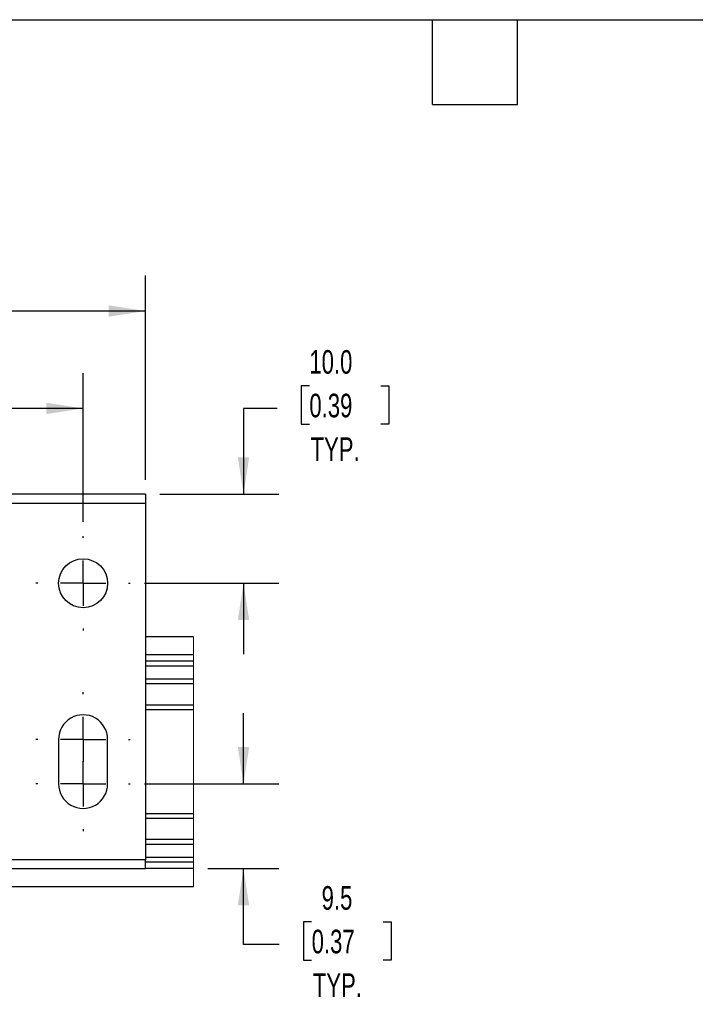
# Model space of a CAD drawing. Header units: millimetres. Extents: x 16 to 683, y 16 to 524.
# Tile 8 of 17: x 247 to 399, y 303 to 524. Entities that reach past the tile are written whole.
import ezdxf

# ---------------------------------------------------------------- set-up
doc = ezdxf.new("R2010")
doc.units = ezdxf.units.MM
doc.header["$LTSCALE"] = 2.5
doc.linetypes.add('CENTERX2', pattern=[20.32, 12.7, -2.54, 2.54, -2.54])
doc.layers.add('CENTER', color=40, linetype='CENTERX2')
doc.layers.add('DIMENSIONS', color=140, linetype='Continuous', lineweight=25)
doc.layers.add('TEXT', color=140, linetype='Continuous', lineweight=25)
doc.styles.add('SLDTEXTSTYLE0', font='TXT', dxfattribs={"width": 0.7})
doc.dimstyles.new('SLDDIMSTYLE3', dxfattribs={"dimtxt": 5.39502, "dimasz": 8.255, "dimexe": 0, "dimexo": 0.0625, "dimgap": 1.348755, "dimtad": 0, "dimtih": 1, "dimtoh": 1, "dimlfac": 0.5, "dimrnd": 1e-09, "dimzin": 12, "dimdsep": 46, "dimtxsty": 'SLDTEXTSTYLE0', "dimsah": 1, "dimcen": 0.09, "dimadec": 0, "dimazin": 3, "dimtfac": 1, "dimtmove": 0, "dimatfit": 0, "dimfxl": 0, "dimfrac": 2, "dimtolj": 1, "dimtzin": 12, "dimarcsym": 0})
doc.dimstyles.new('SLDDIMSTYLE4', dxfattribs={"dimtxt": 5.39502, "dimasz": 8.255, "dimexe": 0, "dimexo": 0.0625, "dimgap": 1.348755, "dimtad": 0, "dimtih": 1, "dimtoh": 1, "dimlfac": 0.5, "dimrnd": 1e-09, "dimzin": 4, "dimdsep": 46, "dimtxsty": 'SLDTEXTSTYLE0', "dimsah": 1, "dimcen": 0.09, "dimadec": 0, "dimazin": 1, "dimtfac": 1, "dimtmove": 0, "dimatfit": 0, "dimfxl": 0, "dimfrac": 2, "dimtolj": 1, "dimtzin": 12, "dimarcsym": 0})
doc.dimstyles.new('SLDDIMSTYLE5', dxfattribs={"dimtxt": 5.39502, "dimasz": 8.255, "dimexe": 0, "dimexo": 0.0625, "dimgap": 1.348755, "dimtad": 0, "dimtih": 1, "dimtoh": 1, "dimlfac": 0.5, "dimrnd": 1e-09, "dimzin": 4, "dimdsep": 46, "dimtxsty": 'SLDTEXTSTYLE0', "dimsah": 1, "dimcen": 0.09, "dimadec": 0, "dimazin": 1, "dimtfac": 1, "dimtofl": 0, "dimtmove": 0, "dimatfit": 3, "dimfxl": 0, "dimfrac": 2, "dimtolj": 1, "dimtzin": 12, "dimarcsym": 0})

# ---------------------------------------------------------------- blocks, each defined once
blk = doc.blocks.new('_D_5')
at = {"layer": 'DIMENSIONS'}
for p, q in [((297.35, 352.48), (297.35, 368.35)), ((275.14, 352.48), (305.28, 352.48)), ((289.33, 333.48), (305.28, 333.48)), ((297.35, 316.49), (297.35, 333.48)), ((312.63, 321.53), (310.82, 321.53)), ((310.82, 321.53), (310.82, 312.96)), ((328.66, 321.53), (330.47, 321.53)), ((330.47, 321.53), (330.47, 312.96)), ((305.38, 316.49), (297.35, 316.49)), ((310.82, 312.96), (312.63, 312.96)), ((330.47, 312.96), (328.66, 312.96))]:
    blk.add_line(p, q, dxfattribs=at)
for points in [[(297.35, 352.48), (298.62, 360.73), (296.08, 360.73)], [(297.35, 333.48), (296.08, 325.22), (298.62, 325.22)]]:
    blk.add_solid(points, dxfattribs=at)
at = {"layer": 'DIMENSIONS', "char_height": 5.292, "attachment_point": 1, "style": 'SLDTEXTSTYLE0'}
for s, insert in [('9.5', (314.87, 329.56)), ('0.37', (312.63, 319.78)), ('TYP.', (312.89, 310))]:
    blk.add_mtext(s, dxfattribs=dict(at, insert=insert))
blk = doc.blocks.new('_D_6')
at = {"layer": 'DIMENSIONS'}
for p, q in [((312.12, 441.74), (310.31, 441.74)), ((310.31, 441.74), (310.31, 433.16)), ((328.15, 441.74), (329.96, 441.74)), ((329.96, 441.74), (329.96, 433.16)), ((304.87, 436.69), (297.35, 436.69)), ((297.35, 436.69), (297.35, 417.48)), ((310.31, 433.16), (312.12, 433.16)), ((329.96, 433.16), (328.15, 433.16)), ((278.56, 417.48), (305.28, 417.48)), ((275.14, 397.48), (305.28, 397.48)), ((297.35, 397.48), (297.35, 381.6))]:
    blk.add_line(p, q, dxfattribs=at)
for points in [[(297.35, 417.48), (298.62, 425.73), (296.08, 425.73)], [(297.35, 397.48), (296.08, 389.22), (298.62, 389.22)]]:
    blk.add_solid(points, dxfattribs=at)
at = {"layer": 'DIMENSIONS', "char_height": 5.292, "attachment_point": 1, "style": 'SLDTEXTSTYLE0'}
for s, insert in [('10.0', (312.12, 449.77)), ('0.39', (312.12, 439.99)), ('TYP.', (312.38, 430.2))]:
    blk.add_mtext(s, dxfattribs=dict(at, insert=insert))
blk = doc.blocks.new('_D_7')
at = {"layer": 'DIMENSIONS'}
for p, q in [((129.38, 411.23), (129.38, 444.63)), ((261.38, 411.23), (261.38, 444.63)), ((129.38, 436.69), (181.82, 436.69)), ((189.13, 436.69), (187.32, 436.69)), ((187.32, 436.69), (187.32, 428.12)), ((205.16, 436.69), (206.97, 436.69)), ((206.97, 436.69), (206.97, 428.12)), ((261.38, 436.69), (212.47, 436.69)), ((187.32, 428.12), (189.13, 428.12)), ((206.97, 428.12), (205.16, 428.12))]:
    blk.add_line(p, q, dxfattribs=at)
for points in [[(129.38, 436.69), (137.64, 435.42), (137.64, 437.96)], [(261.38, 436.69), (253.13, 437.96), (253.13, 435.42)]]:
    blk.add_solid(points, dxfattribs=at)
at = {"layer": 'DIMENSIONS', "char_height": 5.292, "attachment_point": 1, "style": 'SLDTEXTSTYLE0'}
for s, insert in [('66.0', (189.13, 444.72)), ('2.60', (189.13, 434.94))]:
    blk.add_mtext(s, dxfattribs=dict(at, insert=insert))
blk = doc.blocks.new('_D_8')
at = {"layer": 'DIMENSIONS'}
for p, q in [((115.38, 420.65), (115.38, 466.48)), ((275.38, 420.65), (275.38, 466.48)), ((115.38, 458.54), (181.82, 458.54)), ((189.13, 458.54), (187.32, 458.54)), ((187.32, 458.54), (187.32, 449.96)), ((205.16, 458.54), (206.97, 458.54)), ((206.97, 458.54), (206.97, 449.96)), ((275.38, 458.54), (212.47, 458.54)), ((187.32, 449.96), (189.13, 449.96)), ((206.97, 449.96), (205.16, 449.96))]:
    blk.add_line(p, q, dxfattribs=at)
for points in [[(115.38, 458.54), (123.64, 457.27), (123.64, 459.81)], [(275.38, 458.54), (267.13, 459.81), (267.13, 457.27)]]:
    blk.add_solid(points, dxfattribs=at)
at = {"layer": 'DIMENSIONS', "char_height": 5.292, "attachment_point": 1, "style": 'SLDTEXTSTYLE0'}
for s, insert in [('80.0', (189.13, 466.57)), ('3.15', (189.13, 456.78))]:
    blk.add_mtext(s, dxfattribs=dict(at, insert=insert))
blk = doc.blocks.new('SW_CENTERMARKSYMBOL_0')
at = {"layer": 'CENTER', "color": 0}
for p, q in [((0, 10.16), (0, 10.58)), ((0, 0), (0, 5.08)), ((-10.16, 0), (-10.58, 0)), ((0, 0), (-5.08, 0)), ((0, 0), (0, -5.08)), ((0, 0), (5.08, 0)), ((10.16, 0), (10.58, 0)), ((0, -10.16), (0, -10.58))]:
    blk.add_line(p, q, dxfattribs=at)
blk = doc.blocks.new('SW_CENTERMARKSYMBOL_1')
at = {"layer": 'CENTER', "color": 0}
for p, q in [((0, 10.16), (0, 10.58)), ((0, 0), (0, 5.08)), ((-10.16, 0), (-10.58, 0)), ((0, 0), (-5.08, 0)), ((0, 0), (0, -5.08)), ((0, 0), (5.08, 0)), ((10.16, 0), (10.58, 0)), ((0, -10.16), (0, -10.58))]:
    blk.add_line(p, q, dxfattribs=at)
blk = doc.blocks.new('SW_CENTERMARKSYMBOL_2')
at = {"layer": 'CENTER', "color": 0}
for p, q in [((0, 10.16), (0, 10.58)), ((0, 0), (0, 5.08)), ((-10.16, 0), (-10.58, 0)), ((0, 0), (-5.08, 0)), ((0, 0), (0, -5.08)), ((0, 0), (5.08, 0)), ((10.16, 0), (10.58, 0)), ((0, -10.16), (0, -10.58))]:
    blk.add_line(p, q, dxfattribs=at)

msp = doc.modelspace()

# ---------------------------------------------------------------- linework, layer by layer
for p, q in [((275.382, 417.478), (115.382, 417.478)), ((275.382, 417.478), (275.382, 415.478)), ((115.382, 415.478), (275.382, 415.478)), ((275.382, 415.478), (275.382, 335.478)), ((286.16, 385.478), (275.382, 385.478)), ((275.382, 381.478), (286.16, 381.478)), ((286.16, 379.978), (275.382, 379.978)), ((275.382, 378.978), (286.16, 378.978)), ((286.16, 375.978), (275.382, 375.978)), ((275.382, 374.978), (286.16, 374.978)), ((286.16, 370.177), (275.382, 370.177)), ((275.382, 369.177), (286.16, 369.177)), ((255.882, 362.478), (255.882, 352.478)), ((266.882, 352.478), (266.882, 362.478)), ((286.16, 345.778), (275.382, 345.778)), ((275.382, 344.778), (286.16, 344.778)), ((286.16, 339.978), (275.382, 339.978)), ((275.382, 338.978), (286.16, 338.978)), ((286.16, 335.978), (275.382, 335.978)), ((275.382, 335.478), (115.382, 335.478)), ((115.382, 333.478), (275.382, 333.478)), ((275.382, 333.478), (275.382, 335.478)), ((275.382, 334.978), (286.16, 334.978)), ((286.16, 333.478), (275.382, 333.478)), ((115.382, 329.478), (286.16, 329.478))]:
    msp.add_line(p, q)
at = {"color": 7, "linetype": 'Continuous', "lineweight": 18}
msp.add_line((286.16, 329.478), (286.16, 385.478), dxfattribs=at)
msp.add_circle((261.382, 397.478), 5.5)
for centre, start, end in [((261.382, 362.478), 359.99984, 180.00016), ((261.382, 352.478), 179.99992, 0.00008)]:
    msp.add_arc(centre, 5.5, start, end)
at = {"layer": 'TEXT'}
for p, q in [((15.875, 523.875), (682.625, 523.875)), ((339.725, 504.825), (339.725, 523.875)), ((358.775, 504.825), (358.775, 523.875)), ((339.725, 504.825), (358.775, 504.825))]:
    msp.add_line(p, q, dxfattribs=at)

# ---------------------------------------------------------------- block references
at = {"layer": 'CENTER'}
for name, p in [('SW_CENTERMARKSYMBOL_0', (261.382, 397.478)), ('SW_CENTERMARKSYMBOL_1', (261.382, 362.478)), ('SW_CENTERMARKSYMBOL_2', (261.382, 352.478))]:
    msp.add_blockref(name, p, dxfattribs=at)

# ---------------------------------------------------------------- dimensions: what is measured, and where the dimension line sits
at = {"layer": 'DIMENSIONS'}
dim = msp.add_linear_dim(base=(115.382, 458.538), p1=(275.382, 417.478), p2=(115.382, 417.478), angle=0, dimstyle='SLDDIMSTYLE5', dxfattribs=at)
dim.commit()
dim.dimension.update_dxf_attribs({"geometry": '_D_8', "text_midpoint": (197.145, 458.538), "dimtype": 160})
for base, p1, p2, dimstyle, picture, middle in [((297.346, 417.478), (271.962, 397.478), (275.382, 417.478), 'SLDDIMSTYLE4', '_D_6', (297.346, 436.692)), ((297.346, 333.478), (271.962, 352.478), (286.16, 333.478), 'SLDDIMSTYLE3', '_D_5', (297.346, 316.485))]:
    dim = msp.add_linear_dim(base=base, p1=p1, p2=p2, angle=90, text='<>\\PTYP.', dimstyle=dimstyle, dxfattribs=at)
    dim.commit()
    dim.dimension.update_dxf_attribs({"geometry": picture, "text_midpoint": middle, "dimtype": 160})
dim = msp.add_linear_dim(base=(261.382, 436.692), p1=(129.382, 408.058), p2=(261.382, 408.058), dimstyle='SLDDIMSTYLE5', dxfattribs=at)
dim.commit()
dim.dimension.update_dxf_attribs({"geometry": '_D_7', "text_midpoint": (197.145, 436.692), "dimtype": 160})

doc.saveas('drawing.dxf')
